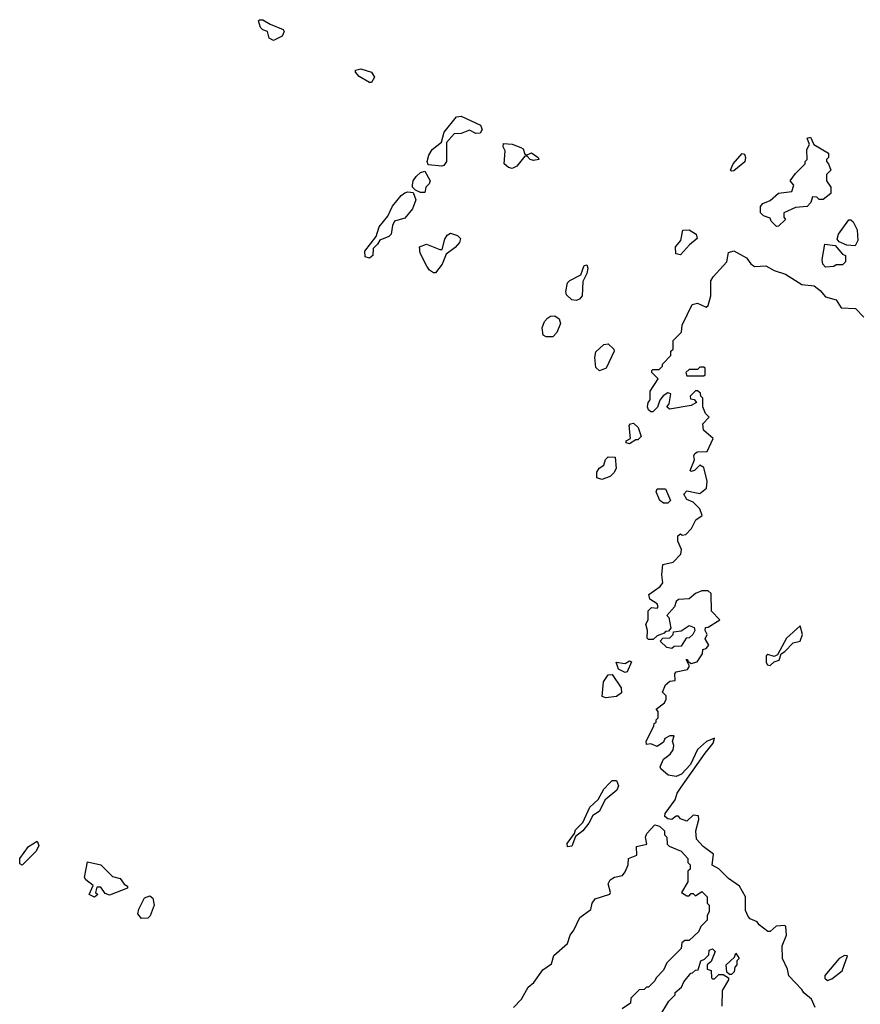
# Model space of a CAD drawing. Extents: x 2701205 to 2963787, y 496209 to 720276.
# Tile 83 of 154: x 2791114 to 2795059, y 658610 to 663231. Entities that reach past the tile are written whole.
import ezdxf

# ---------------------------------------------------------------- set-up
doc = ezdxf.new("R2010")
doc.units = 0

msp = doc.modelspace()

# ---------------------------------------------------------------- linework, layer by layer
at = {"layer": '0CON05XD'}
for points in [[(2792305, 663133.8), (2792283.9, 663143.9), (2792276.4, 663176.4), (2792255, 663183.3), (2792244.2, 663194.2), (2792233.8, 663225), (2792239.5, 663230.5), (2792255, 663231.1), (2792289.4, 663209.4), (2792350.6, 663185), (2792354.3, 663175), (2792345.7, 663154.3), (2792305, 663133.8)], [(2792755, 662936.2), (2792707.5, 662965), (2792690, 662985), (2792690, 662995), (2792715, 663000), (2792765.3, 662985.3), (2792778.1, 662961.9), (2792765, 662936.7), (2792755, 662936.2)], [(2793095, 662544), (2793030, 662550), (2793026.7, 662565), (2793033.8, 662595), (2793048.8, 662621.2), (2793093.6, 662656.4), (2793106.4, 662703.6), (2793163.1, 662775), (2793185, 662778.2), (2793275.9, 662735.9), (2793284.3, 662715), (2793275, 662698.8), (2793255, 662696.7), (2793225, 662713.3), (2793185, 662696.7), (2793152.5, 662695), (2793117.5, 662655), (2793116.2, 662565), (2793105, 662546.7), (2793095, 662544)], [(2793425, 662532.5), (2793407.5, 662537.5), (2793387.5, 662555), (2793392.5, 662615), (2793382.5, 662635), (2793385, 662650), (2793425, 662646.9), (2793465, 662631.1), (2793475.8, 662625), (2793485, 662600), (2793495, 662597.5), (2793515, 662605.7), (2793546.7, 662585), (2793550, 662575), (2793525, 662570), (2793510, 662575), (2793495, 662590), (2793485, 662590), (2793446.4, 662543.6), (2793425, 662532.5)], [(2794665, 662260), (2794640, 662285), (2794635, 662300), (2794605, 662310), (2794590, 662325), (2794590, 662355), (2794601.7, 662368.3), (2794635, 662382.5), (2794675, 662417.5), (2794737.5, 662425), (2794746.7, 662455), (2794730, 662475), (2794755, 662510), (2794800, 662555), (2794800, 662565), (2794810, 662575), (2794808.3, 662621.7), (2794820, 662645), (2794810, 662675), (2794825, 662680), (2794840, 662645), (2794910, 662605), (2794910, 662585), (2794900, 662575), (2794900, 662565), (2794910, 662555), (2794920, 662525), (2794900, 662505), (2794900, 662475), (2794920, 662445), (2794920, 662415), (2794885, 662387.5), (2794865, 662387.5), (2794855, 662397.5), (2794835, 662400), (2794827, 662373), (2794810, 662355), (2794755, 662350), (2794700, 662325), (2794700, 662305), (2794707, 662293), (2794675, 662262.5), (2794665, 662260)], [(2794455, 662520), (2794450, 662525), (2794462.5, 662555), (2794505, 662602.5), (2794515, 662600), (2794520, 662585), (2794516.1, 662563.9), (2794465, 662522.5), (2794455, 662520)], [(2793015, 662420), (2792995, 662420), (2792971.7, 662431.7), (2792957.5, 662445), (2792956.7, 662455), (2792960, 662475), (2792974.1, 662495.9), (2792995, 662513.3), (2793015, 662520), (2793040, 662475), (2793035, 662460), (2793020, 662445), (2793015, 662420)], [(2792755, 662111.2), (2792735, 662117.5), (2792733.3, 662145), (2792786.7, 662213.3), (2792801.2, 662258.8), (2792840.7, 662309.3), (2792863.9, 662356.1), (2792904, 662406), (2792921.2, 662418.8), (2792935, 662423.8), (2792960, 662420), (2792973.3, 662385), (2792957.3, 662342.7), (2792920.7, 662299.3), (2792872.5, 662285), (2792863.3, 662265), (2792857.5, 662225), (2792846.1, 662213.9), (2792803.3, 662196.7), (2792793, 662177), (2792772.5, 662157.5), (2792771.2, 662125), (2792755, 662111.2)], [(2795035, 662170), (2794995, 662172.5), (2794959.3, 662189.3), (2794950.7, 662200.7), (2794956.7, 662225), (2795005, 662292.5), (2795015, 662292.5), (2795025, 662282.5), (2795043.3, 662245), (2795047.5, 662195), (2795035, 662170)], [(2793065, 662042.5), (2793055, 662042.5), (2793037.5, 662055), (2793023.9, 662073.9), (2792993.3, 662135), (2792990, 662165), (2793023, 662177), (2793085, 662152.5), (2793097, 662153), (2793108.3, 662201.7), (2793120.5, 662219.5), (2793135, 662228.8), (2793168.3, 662218.3), (2793182.5, 662205), (2793177.5, 662185), (2793158, 662162), (2793115, 662130), (2793096.2, 662083.8), (2793065, 662042.5)], [(2794215, 662127.5), (2794193, 662133), (2794191.2, 662165), (2794216.7, 662195), (2794226.6, 662243.4), (2794255, 662245.5), (2794288.8, 662225), (2794293.3, 662205), (2794256.7, 662175), (2794215, 662127.5)], [(2794895, 662070), (2794883, 662083), (2794880, 662105), (2794892.5, 662177.5), (2794940.7, 662170.7), (2794975, 662130), (2794990, 662125), (2794990, 662095), (2794975, 662080), (2794945, 662080), (2794935, 662072.5), (2794895, 662070)], [(2794847.5, 658595), (2794830, 658635), (2794793.6, 658663.6), (2794785, 658680), (2794723.3, 658743.3), (2794717.5, 658775), (2794693.3, 658825), (2794692.5, 658885), (2794712.5, 658935), (2794710, 658975), (2794705, 658980), (2794663.6, 658976.4), (2794635, 658952.5), (2794625, 658952.5), (2794583.6, 658983.6), (2794575, 658997.5), (2794541.7, 659011.7), (2794531.7, 659021.7), (2794520.7, 659050.7), (2794520, 659115), (2794492.5, 659165), (2794440.5, 659200.5), (2794395, 659246.7), (2794363.9, 659263.9), (2794370, 659315), (2794320.7, 659350.7), (2794290, 659385), (2794287.5, 659425), (2794301.7, 659478.3), (2794300, 659495), (2794275, 659497.5), (2794245, 659470), (2794215, 659480), (2794205, 659492.5), (2794195, 659492.5), (2794175, 659477.5), (2794155, 659481.2), (2794141.2, 659491.2), (2794142.5, 659505), (2794189.8, 659570.2), (2794198.7, 659601.3), (2794218.8, 659628.8), (2794330.6, 659789.4), (2794368.8, 659835), (2794375, 659860), (2794336.4, 659843.6), (2794294.1, 659805.9), (2794262, 659735), (2794220.3, 659689.7), (2794195, 659678.8), (2794157.5, 659685), (2794123.3, 659715), (2794120, 659725), (2794135, 659760), (2794166.4, 659783.6), (2794180, 659805), (2794183.3, 659825), (2794177.5, 659845), (2794185, 659870), (2794165, 659870), (2794141.7, 659858.3), (2794135, 659840), (2794105, 659820), (2794075, 659832.5), (2794055, 659830), (2794053.3, 659845), (2794090, 659915), (2794091.7, 659928.3), (2794100, 659935), (2794100, 659945), (2794110, 659955), (2794110, 659985), (2794100, 659995), (2794140, 660025), (2794147, 660043), (2794148.3, 660058.3), (2794130, 660075), (2794145, 660110), (2794165, 660127.5), (2794190, 660130), (2794188.3, 660161.7), (2794195, 660170), (2794248.3, 660181.7), (2794257.5, 660197.5), (2794241.7, 660228.3), (2794248.3, 660228.3), (2794250, 660220), (2794265, 660210), (2794293, 660217), (2794317.5, 660255), (2794320, 660275), (2794335, 660280), (2794347.5, 660295), (2794330, 660325), (2794340, 660345), (2794330, 660365), (2794331.7, 660378.3), (2794345, 660380), (2794400, 660415), (2794360, 660455), (2794358.3, 660538.3), (2794345, 660550), (2794315, 660550), (2794285, 660537.5), (2794255, 660512.5), (2794205, 660510), (2794195, 660500), (2794187.5, 660475), (2794150, 660435), (2794160, 660425), (2794170, 660375), (2794158.3, 660361.7), (2794145, 660360), (2794138.3, 660351.7), (2794105, 660340), (2794087, 660323), (2794065, 660322.5), (2794058.3, 660328.3), (2794060, 660365), (2794052.5, 660395), (2794062.5, 660415), (2794063, 660457), (2794078.3, 660471.7), (2794105, 660470), (2794110, 660475), (2794105, 660490), (2794071.7, 660511.7), (2794067, 660533), (2794119.3, 660570.7), (2794131.7, 660588.3), (2794126.7, 660625), (2794132.5, 660675), (2794180, 660685), (2794217, 660723), (2794220, 660745), (2794203, 660783), (2794201.7, 660808.3), (2794215, 660817.5), (2794222.5, 660812.5), (2794240, 660815), (2794266.1, 660843.9), (2794286.7, 660883.3), (2794316.7, 660905), (2794305.9, 660935.9), (2794275, 660967.5), (2794245, 660980), (2794230, 661005), (2794245, 661020), (2794305, 661007.5), (2794337, 661033), (2794340, 661065), (2794325, 661130), (2794305, 661140), (2794280, 661115), (2794265, 661110), (2794260, 661115), (2794280, 661165), (2794277.5, 661185), (2794282.5, 661195), (2794295, 661202.5), (2794340, 661205), (2794367.5, 661265), (2794322.5, 661305), (2794320, 661335), (2794350, 661365), (2794333, 661383), (2794320, 661415), (2794320, 661455), (2794310, 661465), (2794308.3, 661478.3), (2794295, 661490), (2794285, 661490), (2794260, 661465), (2794261.7, 661451.7), (2794278.3, 661448.3), (2794290, 661435), (2794265, 661420), (2794163, 661403), (2794150, 661415), (2794161.7, 661428.3), (2794170, 661475), (2794155, 661480), (2794133.9, 661466.1), (2794117.5, 661445), (2794107, 661413), (2794085, 661390), (2794075, 661390), (2794065, 661400), (2794060, 661415), (2794063.3, 661435), (2794073, 661447), (2794072.7, 661487.3), (2794110, 661545), (2794080, 661575), (2794080, 661585), (2794085, 661590), (2794115, 661590), (2794130, 661605), (2794130, 661615), (2794170, 661655), (2794170, 661675), (2794180, 661685), (2794180, 661725), (2794220, 661765), (2794223, 661797), (2794270, 661895), (2794295, 661900), (2794335, 661882.5), (2794345, 661890), (2794356.7, 661935), (2794357.5, 662005), (2794367.5, 662025), (2794432.5, 662095), (2794440.8, 662139.2), (2794465, 662146.5), (2794525, 662112.9), (2794544.6, 662084.6), (2794562.7, 662072.7), (2794615, 662075.5), (2794654.6, 662054.6), (2794707.3, 662037.3), (2794785, 661988.5), (2794841.7, 661981.7), (2794870.6, 661960.6), (2794895, 661930), (2794945, 661915.6), (2794968.8, 661878.8), (2795036.2, 661876.2), (2795075.6, 661835.6)], [(2793725, 661913.8), (2793705, 661916.2), (2793679.3, 661939.3), (2793676.2, 661955), (2793684, 661996), (2793695, 662007.5), (2793746.7, 662033.3), (2793763, 662077), (2793775, 662080), (2793780, 662065), (2793775, 662040), (2793757, 662003), (2793753.8, 661935), (2793740.5, 661919.5), (2793725, 661913.8)], [(2793615, 661742.5), (2793585, 661742.5), (2793570.7, 661750.7), (2793566.2, 661785), (2793576.2, 661815), (2793590, 661830), (2793605, 661840), (2793625, 661841.2), (2793645, 661827.5), (2793651.2, 661805), (2793635, 661762.5), (2793615, 661742.5)], [(2793835, 661583.3), (2793818.3, 661598.3), (2793813.3, 661645), (2793818.3, 661671.7), (2793855, 661707.5), (2793875, 661710), (2793902.5, 661685), (2793903.3, 661675), (2793866.7, 661595), (2793835, 661583.3)], [(2794325, 661560), (2794330, 661565), (2794330, 661595), (2794325, 661600), (2794305, 661600), (2794295, 661590), (2794255, 661590), (2794240, 661575), (2794245, 661560), (2794325, 661560)], [(2793975, 661240), (2793960, 661245), (2793960, 661255), (2793980, 661265), (2793973.6, 661326.4), (2793980, 661335), (2793995, 661337.5), (2794017, 661317), (2794030, 661275), (2794015, 661260), (2794005, 661260), (2793975, 661240)], [(2793845, 661073.8), (2793821.7, 661081.7), (2793821.7, 661108.3), (2793833.6, 661126.4), (2793855, 661140), (2793863, 661167), (2793875, 661180), (2793908.3, 661178.3), (2793912.5, 661125), (2793902.5, 661105), (2793885, 661087.5), (2793845, 661073.8)], [(2794155, 660962.5), (2794135, 660962.5), (2794117.5, 660975), (2794100, 661015), (2794105, 661030), (2794145, 661030), (2794167.5, 660975), (2794155, 660962.5)], [(2794175, 660280), (2794150, 660285), (2794120, 660315), (2794131.7, 660328.3), (2794165, 660330), (2794180, 660345), (2794181.7, 660358.3), (2794217.5, 660362.5), (2794255, 660387.5), (2794278.3, 660378.3), (2794282.5, 660365), (2794272.5, 660345), (2794255, 660330), (2794241.7, 660328.3), (2794218.3, 660291.7), (2794185, 660290), (2794175, 660280)], [(2794635, 660200), (2794655, 660217.5), (2794677.5, 660225), (2794686.7, 660255), (2794705, 660266.2), (2794743.3, 660306.7), (2794776.7, 660315), (2794787.1, 660345), (2794776.7, 660386.7), (2794712.1, 660327.9), (2794670, 660250), (2794655, 660242.5), (2794625, 660252.5), (2794617.5, 660245), (2794616.7, 660215), (2794623.6, 660203.6), (2794635, 660200)], [(2793955, 660167.5), (2793923.3, 660183.3), (2793913.6, 660216.4), (2793955, 660210), (2793975, 660222.5), (2793985, 660217.5), (2793965, 660170), (2793955, 660167.5)], [(2793865, 660048.8), (2793847.5, 660055), (2793853.6, 660123.6), (2793875, 660156.2), (2793895, 660157.5), (2793936.2, 660095), (2793938.3, 660071.7), (2793915, 660054), (2793865, 660048.8)], [(2793685, 659350), (2793683.8, 659365), (2793717.5, 659412.5), (2793721.7, 659428.3), (2793757, 659463), (2793790, 659535), (2793828.3, 659571.7), (2793855, 659620), (2793881.7, 659648.3), (2793895, 659660), (2793915, 659660), (2793923.3, 659635), (2793916.7, 659615), (2793860.7, 659569.3), (2793832.5, 659515), (2793803.3, 659496.7), (2793785, 659460), (2793756.7, 659425), (2793721.7, 659398.3), (2793705, 659352.5), (2793685, 659350)], [(2793431.8, 658595), (2793469.4, 658635), (2793499.5, 658690.5), (2793527.1, 658712.9), (2793568.1, 658771.9), (2793609.8, 658800.2), (2793620.7, 658839.3), (2793684.4, 658895.6), (2793696.9, 658935), (2793715, 658958.8), (2793742, 659018), (2793793.8, 659055), (2793800.8, 659085), (2793814.5, 659105.5), (2793882.7, 659127.3), (2793885.7, 659135), (2793876.2, 659175), (2793885.3, 659194.7), (2793905, 659206.7), (2793942.5, 659215), (2793955, 659232.5), (2793968.8, 659265), (2793970.6, 659295), (2794009.5, 659310.5), (2794009.1, 659350.9), (2794057.7, 659362.3), (2794051.2, 659395), (2794057.7, 659412.3), (2794095, 659451.9), (2794116.2, 659446.2), (2794140, 659425), (2794140, 659405), (2794150, 659395), (2794151.7, 659361.7), (2794161.7, 659351.7), (2794218.3, 659328.3), (2794250, 659295), (2794250, 659275), (2794260, 659265), (2794260, 659245), (2794250, 659235), (2794250, 659185), (2794220, 659135), (2794245, 659120), (2794255, 659120), (2794265, 659130), (2794275, 659130), (2794285, 659120), (2794315, 659140), (2794340, 659115), (2794340, 659085), (2794350, 659075), (2794350, 659045), (2794340, 659025), (2794340, 659005), (2794310, 658975), (2794299.3, 658950.7), (2794255, 658910), (2794235, 658910), (2794221.7, 658898.3), (2794218.3, 658871.7), (2794150, 658805), (2794135, 658770), (2794100, 658735), (2794095, 658720), (2794065, 658690), (2794055, 658690), (2794045, 658680), (2794021.7, 658678.3), (2793981.7, 658638.3), (2793980, 658615), (2793941.7, 658588.3)], [(2791125, 659262.5), (2791115, 659270), (2791113.8, 659295), (2791155, 659351.2), (2791195, 659376.2), (2791203.3, 659355), (2791190.7, 659329.3), (2791125, 659262.5)], [(2791465, 659112.5), (2791440, 659125), (2791458.3, 659168.3), (2791423.6, 659193.6), (2791417.5, 659205), (2791431.7, 659278.3), (2791495, 659264.3), (2791549.4, 659209.4), (2791585, 659200), (2791603.8, 659173.8), (2791620, 659165), (2791620, 659155), (2791535, 659122.5), (2791515, 659130), (2791495, 659160), (2791475, 659160), (2791470, 659135), (2791480, 659125), (2791465, 659112.5)], [(2791685, 659012.5), (2791668, 659035), (2791672.7, 659057.3), (2791699.5, 659110.5), (2791725, 659119.5), (2791737.9, 659107.9), (2791744.1, 659075.9), (2791726.7, 659025), (2791715, 659013.8), (2791685, 659012.5)], [(2794115, 658550), (2794160, 658625), (2794190, 658655), (2794190, 658665), (2794219.3, 658690.7), (2794230, 658715), (2794263.6, 658756.4), (2794271.7, 658758.3), (2794285, 658770), (2794298.3, 658771.7), (2794310, 658815), (2794328.3, 658821.7), (2794348.3, 658841.7), (2794350, 658865), (2794365, 658870), (2794378.3, 658858.3), (2794358.3, 658811.7), (2794340, 658795), (2794340, 658775), (2794358.3, 658768.3), (2794360, 658735), (2794365, 658730), (2794375, 658730), (2794395, 658750), (2794415, 658750), (2794440, 658735), (2794440, 658725), (2794410, 658675), (2794408.3, 658601.7)], [(2794455, 658750), (2794445, 658750), (2794431.7, 658761.7), (2794430, 658795), (2794468.3, 658831.7), (2794475, 658850), (2794490, 658825), (2794480, 658815), (2794480, 658795), (2794470, 658785), (2794467, 658763), (2794455, 658750)], [(2794905, 658722.5), (2794925, 658730), (2794973, 658767), (2794998.3, 658838.3), (2794985, 658840), (2794960, 658825), (2794892.5, 658745), (2794893, 658733), (2794905, 658722.5)]]:
    msp.add_lwpolyline(points, dxfattribs=at)

doc.saveas('drawing.dxf')
